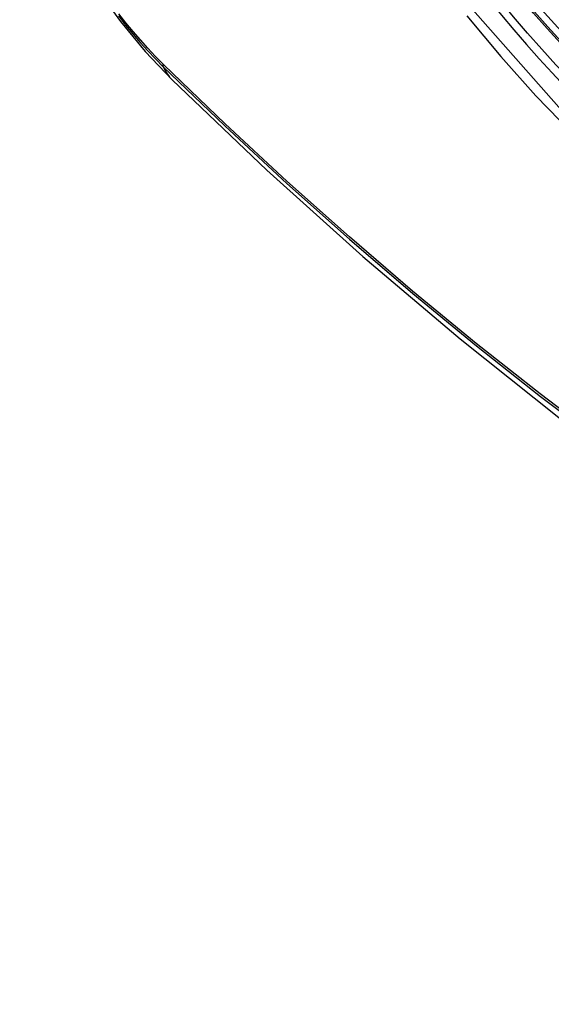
# Model space of a CAD drawing. Header units: inches. Extents: x 326.8 to 385.5, y 123.9 to 183.2.
# Tile 31 of 68: x 327.322 to 327.523, y 164.181 to 164.555. Entities that reach past the tile are written whole.
import ezdxf

# ---------------------------------------------------------------- set-up
doc = ezdxf.new("R2010")
doc.units = ezdxf.units.IN
doc.header["$MEASUREMENT"] = 0
doc.layers.add('Visible Edges(ANSI)', color=7, linetype='Continuous', lineweight=25)
doc.layers.add('Visible Tangent Edges(ANSI)', color=7, linetype='Continuous', lineweight=25)

msp = doc.modelspace()

# ---------------------------------------------------------------- linework, layer by layer
at = {"layer": 'Visible Edges(ANSI)', "flags": 128}
for points in [[(327.32153, 164.63203), (327.32577, 164.61773), (327.33091, 164.60401), (327.3369, 164.59081), (327.3437, 164.57809), (327.35131, 164.56584), (327.35976, 164.55405), (327.36907, 164.54274), (327.37933, 164.53192)], [(327.37933, 164.53192), (327.41513, 164.49776), (327.4515, 164.465), (327.48838, 164.43368), (327.52573, 164.40387), (327.56349, 164.3756), (327.60162, 164.34894), (327.64008, 164.32394), (327.67882, 164.30063), (327.71779, 164.27908), (327.75695, 164.25933), (327.79626, 164.24142), (327.83568, 164.22541), (327.87515, 164.21134), (327.91465, 164.19928), (327.95411, 164.18927), (327.99349, 164.18136)]]:
    msp.add_lwpolyline(points, dxfattribs=at)
at = {"layer": 'Visible Edges(ANSI)'}
msp.add_ellipse((327.62159, 164.73853), major_axis=(0.15748, -0.27276), ratio=0.57735, start_param=2.363977, end_param=7.060801, dxfattribs=at)
msp.add_ellipse((327.61811, 164.73652), major_axis=(0.15994, -0.27703), ratio=0.57735, dxfattribs=at)
at = {"layer": 'Visible Tangent Edges(ANSI)'}
msp.add_line((327.37612, 164.5377), (327.37578, 164.53803), dxfattribs=at)
at = {"layer": 'Visible Tangent Edges(ANSI)', "flags": 128}
for points in [[(327.86655, 164.59132), (327.86363, 164.55011), (327.85522, 164.51306), (327.84146, 164.48095), (327.82272, 164.45453), (327.79947, 164.43446), (327.77225, 164.42122), (327.74154, 164.41497), (327.70796, 164.41588), (327.67237, 164.42392), (327.63551, 164.43891), (327.59821, 164.46055), (327.56142, 164.48826), (327.52578, 164.52156), (327.4922, 164.55964)], [(327.35891, 164.55619), (327.36161, 164.55275), (327.36438, 164.54939), (327.36719, 164.54612), (327.37006, 164.54295), (327.37298, 164.53987), (327.37593, 164.5369)], [(327.37578, 164.53803), (327.37289, 164.54096), (327.37004, 164.54399), (327.36723, 164.54711), (327.36448, 164.55032), (327.36178, 164.55362), (327.35914, 164.55699)], [(327.49087, 164.55623), (327.50378, 164.54077), (327.51708, 164.52595), (327.53074, 164.51181), (327.5447, 164.49844), (327.55888, 164.48589), (327.57324, 164.47419), (327.58773, 164.46338), (327.60234, 164.45348), (327.617, 164.44453), (327.63169, 164.43654), (327.64631, 164.42958), (327.66082, 164.42367), (327.67516, 164.41881), (327.68929, 164.41503), (327.70317, 164.41232), (327.71676, 164.4107), (327.73002, 164.41018), (327.74289, 164.41077), (327.75529, 164.41245), (327.7672, 164.4152), (327.77861, 164.41903)], [(327.37593, 164.5369), (327.39921, 164.5145), (327.42275, 164.49269), (327.44651, 164.4715), (327.47047, 164.45096), (327.4946, 164.4311), (327.51888, 164.41193), (327.54327, 164.39349), (327.56775, 164.3758), (327.59229, 164.35887), (327.61685, 164.34272), (327.64141, 164.32737), (327.66596, 164.31281), (327.69051, 164.29905), (327.71506, 164.28609), (327.73957, 164.27393), (327.76403, 164.2626), (327.78841, 164.2521), (327.81267, 164.24244), (327.83681, 164.23363), (327.86083, 164.22567), (327.88469, 164.21857), (327.90838, 164.21234)], [(327.90701, 164.214), (327.88343, 164.22015), (327.85967, 164.22717), (327.83574, 164.23506), (327.81169, 164.2438), (327.78751, 164.25338), (327.76322, 164.26382), (327.73884, 164.2751), (327.71439, 164.28721), (327.68992, 164.30013), (327.66543, 164.31385), (327.64094, 164.32837), (327.61644, 164.34369), (327.59193, 164.35982), (327.56745, 164.37673), (327.54302, 164.39441), (327.51868, 164.41284), (327.49446, 164.43199), (327.47039, 164.45184), (327.44649, 164.47236), (327.42279, 164.49353), (327.39933, 164.51532), (327.37612, 164.5377)]]:
    msp.add_lwpolyline(points, dxfattribs=at)
at = {"layer": 'Visible Tangent Edges(ANSI)'}
for centre, major_axis, ratio, start_param, end_param in [((327.6206, 164.73795), (-0.17318, 0.29996), 0.57735, 5.05527, 10.652693), ((327.62055, 164.73793), (0.15059, -0.26083), 0.57735, 4.097754, 6.89782), ((327.38311, 164.54352), (-0.00689, -0.00703), 0.359305, 5.877532, 6.141239), ((327.46204, 164.61623), (-0.08271, -0.08432), 0.354513, 6.141519, 6.283185)]:
    msp.add_ellipse(centre, major_axis=major_axis, ratio=ratio, start_param=start_param, end_param=end_param, dxfattribs=at)
for centre, major_axis in [((327.62119, 164.7383), (-0.17111, 0.29637)), ((327.61821, 164.73658), (0.1627, -0.2818)), ((327.61811, 164.73652), (-0.1621, 0.28076))]:
    msp.add_ellipse(centre, major_axis=major_axis, ratio=0.57735, dxfattribs=at)

doc.saveas('drawing.dxf')
